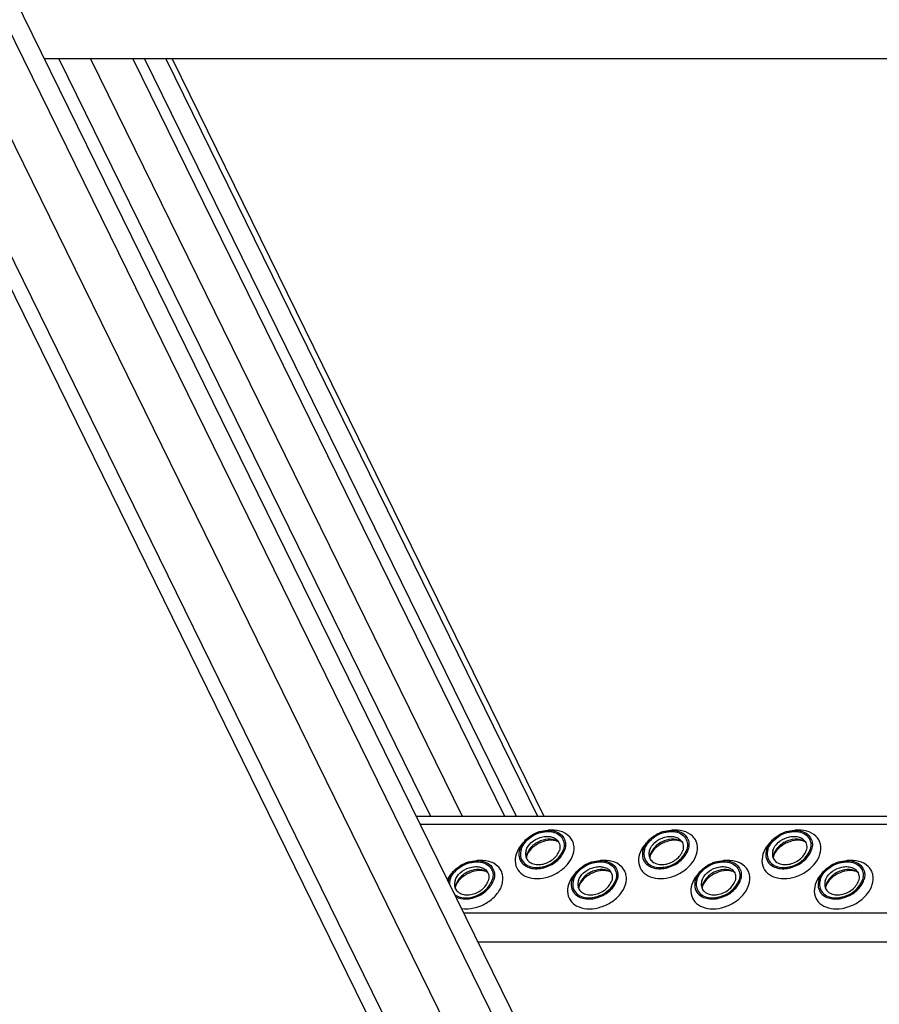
# Model space of a CAD drawing. Header units: millimetres. Extents: x 0 to 2100, y 0 to 2970.
# Tile 4 of 28: x 1482 to 1565, y 881 to 976. Entities that reach past the tile are written whole.
import ezdxf

# ---------------------------------------------------------------- set-up
doc = ezdxf.new("R2010")
doc.units = ezdxf.units.MM
doc.header["$LTSCALE"] = 193.6
doc.layers.get('0').update_dxf_attribs({"linetype": 'CONTINUOUS'})

msp = doc.modelspace()

# ---------------------------------------------------------------- linework, layer by layer
at = {"color": 7, "linetype": 'CONTINUOUS'}
for p, q in [((1373.082, 1169.987), (1556.107, 797.021)), ((1410.276, 1123.108), (1568.339, 801.009)), ((1711.717, 972.613), (1484.128, 972.613)), ((1492.686, 972.613), (1528.727, 899.17)), ((1493.838, 972.613), (1529.879, 899.17)), ((1496.513, 972.613), (1532.554, 899.17)), ((1520.168, 899.17), (1747.758, 899.17))]:
    msp.add_line(p, q, dxfattribs=at)
at = {"color": 9, "linetype": 'CONTINUOUS'}
for p, q in [((1375.194, 1168.883), (1558.219, 795.917)), ((1403.237, 1123.108), (1563.799, 795.917)), ((1408.222, 1123.108), (1567.545, 798.44)), ((1485.53, 972.613), (1521.571, 899.17)), ((1488.58, 972.613), (1524.621, 899.17)), ((1495.892, 972.613), (1531.933, 899.17)), ((1520.54, 898.413), (1748.13, 898.413)), ((1524.768, 889.797), (1752.358, 889.797)), ((1526.147, 886.987), (1753.737, 886.987))]:
    msp.add_line(p, q, dxfattribs=at)
at = {"color": 7, "linetype": 'CONTINUOUS'}
for centre, radius, start, end in [((1532.142, 895.087), 1.294, 168.51327, 169.25166), ((1532.208, 895.073), 1.361, 162.7878, 168.47058), ((1544.107, 895.087), 1.294, 168.51327, 169.25166), ((1544.173, 895.073), 1.361, 162.7878, 168.47058), ((1556.072, 895.087), 1.294, 168.51327, 169.25166), ((1556.138, 895.073), 1.361, 162.7878, 168.47058), ((1524.976, 892.49), 1.738, 162.78927, 168.34939), ((1525.252, 892.15), 1.294, 168.51327, 169.25166), ((1525.318, 892.135), 1.361, 162.7878, 168.47058), ((1537.217, 892.15), 1.294, 168.51327, 169.25166), ((1537.282, 892.135), 1.361, 162.7878, 168.47058), ((1549.182, 892.15), 1.294, 168.51327, 169.25166), ((1549.247, 892.135), 1.361, 162.7878, 168.47058), ((1561.147, 892.15), 1.294, 168.51327, 169.25166), ((1561.212, 892.135), 1.361, 162.7878, 168.47058)]:
    msp.add_arc(centre, radius, start, end, dxfattribs=at)
for points, knots in [([(1530.206, 895.942), (1530.349, 896.405), (1530.858, 897.038), (1531.736, 897.561), (1532.495, 897.795), (1533.246, 897.824), (1533.914, 897.64), (1534.422, 897.245), (1534.593, 896.866), (1534.63, 896.675)], [0, 0, 0, 0, 0.256023, 0.397887, 0.538537, 0.670709, 0.789982, 0.897281, 1, 1, 1, 1]), ([(1530.344, 895.942), (1530.499, 896.444), (1531.094, 897.112), (1531.96, 897.527), (1532.515, 897.661), (1533.046, 897.706), (1533.664, 897.612), (1534.26, 897.226), (1534.556, 896.605), (1534.509, 896.155), (1534.443, 895.942)], [0, 0, 0, 0, 0.262644, 0.40739, 0.478548, 0.547163, 0.673046, 0.784041, 0.88848, 1, 1, 1, 1]), ([(1542.171, 895.942), (1542.314, 896.405), (1542.822, 897.038), (1543.7, 897.561), (1544.46, 897.795), (1545.211, 897.824), (1545.879, 897.64), (1546.386, 897.245), (1546.558, 896.866), (1546.595, 896.675)], [0, 0, 0, 0, 0.256023, 0.397887, 0.538537, 0.670709, 0.789982, 0.897281, 1, 1, 1, 1]), ([(1542.309, 895.942), (1542.464, 896.444), (1543.059, 897.112), (1543.925, 897.527), (1544.48, 897.661), (1545.011, 897.706), (1545.628, 897.612), (1546.225, 897.226), (1546.521, 896.605), (1546.474, 896.155), (1546.408, 895.942)], [0, 0, 0, 0, 0.262644, 0.40739, 0.478548, 0.547163, 0.673046, 0.784041, 0.88848, 1, 1, 1, 1]), ([(1554.136, 895.942), (1554.279, 896.405), (1554.787, 897.038), (1555.665, 897.561), (1556.425, 897.795), (1557.176, 897.824), (1557.844, 897.64), (1558.351, 897.245), (1558.523, 896.866), (1558.56, 896.675)], [0, 0, 0, 0, 0.256023, 0.397887, 0.538537, 0.670709, 0.789982, 0.897281, 1, 1, 1, 1]), ([(1554.274, 895.942), (1554.429, 896.444), (1555.024, 897.112), (1555.89, 897.527), (1556.445, 897.661), (1556.976, 897.706), (1557.593, 897.612), (1558.19, 897.226), (1558.486, 896.605), (1558.438, 896.155), (1558.373, 895.942)], [0, 0, 0, 0, 0.262644, 0.40739, 0.478548, 0.547163, 0.673046, 0.784041, 0.88848, 1, 1, 1, 1]), ([(1530.827, 895.849), (1530.917, 896.139), (1531.312, 896.687), (1532.034, 897.094), (1532.683, 897.23), (1533.151, 897.217), (1533.564, 897.088), (1533.787, 896.922), (1533.873, 896.825)], [0, 0, 0, 0, 0.246509, 0.519762, 0.654244, 0.780195, 0.89511, 1, 1, 1, 1]), ([(1533.985, 896.662), (1533.763, 896.829), (1533.147, 897.006), (1532.37, 896.857), (1531.778, 896.559), (1531.276, 896.167), (1530.996, 895.763), (1530.908, 895.476)], [0, 0, 0, 0, 0.224625, 0.486047, 0.622957, 0.757186, 1, 1, 1, 1]), ([(1533.985, 896.662), (1533.926, 896.706), (1533.75, 896.79), (1533.233, 896.886), (1532.401, 896.745), (1531.516, 896.255), (1531.06, 895.734), (1530.937, 895.462)], [0, 0, 0, 0, 0.06197, 0.161076, 0.439025, 0.749133, 1, 1, 1, 1]), ([(1533.873, 896.825), (1533.982, 896.7), (1534.141, 896.374), (1534.103, 896.018), (1534.051, 895.849)], [0, 0, 0, 0, 0.48372, 1, 1, 1, 1]), ([(1534.63, 896.675), (1534.642, 896.617), (1534.673, 896.372), (1534.636, 896.121), (1534.581, 895.942)], [0, 0, 0, 0, 0.240827, 1, 1, 1, 1]), ([(1542.792, 895.849), (1542.882, 896.139), (1543.277, 896.687), (1543.999, 897.094), (1544.648, 897.23), (1545.116, 897.217), (1545.529, 897.088), (1545.752, 896.922), (1545.838, 896.825)], [0, 0, 0, 0, 0.246509, 0.519762, 0.654244, 0.780195, 0.89511, 1, 1, 1, 1]), ([(1545.95, 896.662), (1545.728, 896.829), (1545.112, 897.006), (1544.335, 896.857), (1543.743, 896.559), (1543.241, 896.167), (1542.961, 895.763), (1542.873, 895.476)], [0, 0, 0, 0, 0.224625, 0.486047, 0.622957, 0.757186, 1, 1, 1, 1]), ([(1545.95, 896.662), (1545.891, 896.706), (1545.715, 896.79), (1545.198, 896.886), (1544.366, 896.745), (1543.481, 896.255), (1543.025, 895.734), (1542.902, 895.462)], [0, 0, 0, 0, 0.06197, 0.161076, 0.439025, 0.749133, 1, 1, 1, 1]), ([(1545.838, 896.825), (1545.947, 896.7), (1546.106, 896.374), (1546.068, 896.018), (1546.016, 895.849)], [0, 0, 0, 0, 0.48372, 1, 1, 1, 1]), ([(1546.595, 896.675), (1546.607, 896.617), (1546.637, 896.372), (1546.601, 896.121), (1546.546, 895.942)], [0, 0, 0, 0, 0.240827, 1, 1, 1, 1]), ([(1554.757, 895.849), (1554.847, 896.139), (1555.242, 896.687), (1555.964, 897.094), (1556.613, 897.23), (1557.081, 897.217), (1557.494, 897.088), (1557.717, 896.922), (1557.803, 896.825)], [0, 0, 0, 0, 0.246509, 0.519762, 0.654244, 0.780195, 0.89511, 1, 1, 1, 1]), ([(1557.915, 896.662), (1557.693, 896.829), (1557.077, 897.006), (1556.3, 896.857), (1555.708, 896.559), (1555.205, 896.167), (1554.926, 895.763), (1554.837, 895.476)], [0, 0, 0, 0, 0.224625, 0.486047, 0.622957, 0.757186, 1, 1, 1, 1]), ([(1557.915, 896.662), (1557.856, 896.706), (1557.68, 896.79), (1557.163, 896.886), (1556.331, 896.745), (1555.446, 896.255), (1554.99, 895.734), (1554.867, 895.462)], [0, 0, 0, 0, 0.06197, 0.161076, 0.439025, 0.749133, 1, 1, 1, 1]), ([(1557.803, 896.825), (1557.912, 896.7), (1558.07, 896.374), (1558.033, 896.018), (1557.981, 895.849)], [0, 0, 0, 0, 0.48372, 1, 1, 1, 1]), ([(1558.56, 896.675), (1558.572, 896.617), (1558.602, 896.372), (1558.566, 896.121), (1558.511, 895.942)], [0, 0, 0, 0, 0.240827, 1, 1, 1, 1]), ([(1530.206, 895.942), (1530.135, 895.713), (1530.084, 895.232), (1530.297, 894.789), (1530.445, 894.621)], [0, 0, 0, 0, 0.516327, 1, 1, 1, 1]), ([(1530.344, 895.942), (1530.278, 895.729), (1530.231, 895.279), (1530.527, 894.658), (1531.123, 894.272), (1531.741, 894.178), (1532.272, 894.223), (1532.827, 894.357), (1533.693, 894.772), (1534.288, 895.44), (1534.443, 895.942)], [0, 0, 0, 0, 0.11152, 0.215959, 0.326954, 0.452837, 0.521452, 0.59261, 0.737356, 1, 1, 1, 1]), ([(1530.445, 894.621), (1530.561, 894.489), (1530.863, 894.261), (1531.423, 894.085), (1532.058, 894.066), (1532.94, 894.25), (1533.921, 894.803), (1534.459, 895.547), (1534.581, 895.942)], [0, 0, 0, 0, 0.104844, 0.2197, 0.345614, 0.480094, 0.753415, 1, 1, 1, 1]), ([(1530.827, 895.849), (1530.813, 895.803), (1530.769, 895.629), (1530.765, 895.443), (1530.79, 895.312)], [0, 0, 0, 0, 0.262254, 1, 1, 1, 1]), ([(1530.79, 895.312), (1530.817, 895.171), (1530.943, 894.891), (1531.316, 894.599), (1531.808, 894.462), (1532.559, 894.491), (1533.445, 894.883), (1533.945, 895.507), (1534.051, 895.849)], [0, 0, 0, 0, 0.102966, 0.210459, 0.329939, 0.462371, 0.743357, 1, 1, 1, 1]), ([(1542.171, 895.942), (1542.1, 895.713), (1542.049, 895.232), (1542.262, 894.789), (1542.41, 894.621)], [0, 0, 0, 0, 0.516327, 1, 1, 1, 1]), ([(1542.309, 895.942), (1542.243, 895.729), (1542.196, 895.279), (1542.492, 894.658), (1543.088, 894.272), (1543.706, 894.178), (1544.236, 894.223), (1544.792, 894.357), (1545.658, 894.772), (1546.253, 895.44), (1546.408, 895.942)], [0, 0, 0, 0, 0.11152, 0.215959, 0.326954, 0.452837, 0.521452, 0.59261, 0.737356, 1, 1, 1, 1]), ([(1542.41, 894.621), (1542.525, 894.489), (1542.827, 894.261), (1543.388, 894.085), (1544.023, 894.066), (1544.905, 894.25), (1545.886, 894.803), (1546.424, 895.547), (1546.546, 895.942)], [0, 0, 0, 0, 0.104844, 0.2197, 0.345614, 0.480094, 0.753415, 1, 1, 1, 1]), ([(1542.792, 895.849), (1542.778, 895.803), (1542.734, 895.629), (1542.73, 895.443), (1542.755, 895.312)], [0, 0, 0, 0, 0.262254, 1, 1, 1, 1]), ([(1542.755, 895.312), (1542.782, 895.171), (1542.908, 894.891), (1543.281, 894.599), (1543.773, 894.462), (1544.524, 894.491), (1545.41, 894.883), (1545.91, 895.507), (1546.016, 895.849)], [0, 0, 0, 0, 0.102966, 0.210459, 0.329939, 0.462371, 0.743357, 1, 1, 1, 1]), ([(1554.136, 895.942), (1554.065, 895.713), (1554.014, 895.232), (1554.227, 894.789), (1554.375, 894.621)], [0, 0, 0, 0, 0.516327, 1, 1, 1, 1]), ([(1554.274, 895.942), (1554.208, 895.729), (1554.161, 895.279), (1554.457, 894.658), (1555.053, 894.272), (1555.671, 894.178), (1556.201, 894.223), (1556.757, 894.357), (1557.623, 894.772), (1558.218, 895.44), (1558.373, 895.942)], [0, 0, 0, 0, 0.11152, 0.215959, 0.326954, 0.452837, 0.521452, 0.59261, 0.737356, 1, 1, 1, 1]), ([(1554.375, 894.621), (1554.49, 894.489), (1554.792, 894.261), (1555.353, 894.085), (1555.988, 894.066), (1556.87, 894.25), (1557.851, 894.803), (1558.389, 895.547), (1558.511, 895.942)], [0, 0, 0, 0, 0.104844, 0.2197, 0.345614, 0.480094, 0.753415, 1, 1, 1, 1]), ([(1554.757, 895.849), (1554.743, 895.803), (1554.699, 895.629), (1554.695, 895.443), (1554.72, 895.312)], [0, 0, 0, 0, 0.262254, 1, 1, 1, 1]), ([(1554.72, 895.312), (1554.747, 895.171), (1554.873, 894.891), (1555.246, 894.599), (1555.738, 894.462), (1556.489, 894.491), (1557.375, 894.883), (1557.875, 895.507), (1557.981, 895.849)], [0, 0, 0, 0, 0.102966, 0.210459, 0.329939, 0.462371, 0.743357, 1, 1, 1, 1]), ([(1523.316, 893.004), (1523.459, 893.468), (1523.967, 894.101), (1524.845, 894.623), (1525.605, 894.858), (1526.356, 894.887), (1527.024, 894.703), (1527.531, 894.307), (1527.703, 893.928), (1527.74, 893.738)], [0, 0, 0, 0, 0.256023, 0.397887, 0.538537, 0.670709, 0.789982, 0.897281, 1, 1, 1, 1]), ([(1530.885, 895.327), (1530.879, 895.307), (1530.861, 895.24), (1530.85, 895.171), (1530.85, 895.123)], [0, 0, 0, 0, 0.304395, 1, 1, 1, 1]), ([(1530.937, 895.462), (1530.932, 895.45), (1530.912, 895.406), (1530.896, 895.36), (1530.885, 895.327)], [0, 0, 0, 0, 0.268631, 1, 1, 1, 1]), ([(1535.281, 893.004), (1535.424, 893.468), (1535.932, 894.101), (1536.81, 894.623), (1537.57, 894.858), (1538.321, 894.887), (1538.989, 894.703), (1539.496, 894.307), (1539.668, 893.928), (1539.705, 893.738)], [0, 0, 0, 0, 0.256023, 0.397887, 0.538537, 0.670709, 0.789982, 0.897281, 1, 1, 1, 1]), ([(1542.85, 895.327), (1542.844, 895.307), (1542.826, 895.24), (1542.815, 895.171), (1542.814, 895.123)], [0, 0, 0, 0, 0.304395, 1, 1, 1, 1]), ([(1542.902, 895.462), (1542.897, 895.45), (1542.877, 895.406), (1542.861, 895.36), (1542.85, 895.327)], [0, 0, 0, 0, 0.268631, 1, 1, 1, 1]), ([(1547.246, 893.004), (1547.389, 893.468), (1547.897, 894.101), (1548.775, 894.623), (1549.535, 894.858), (1550.286, 894.887), (1550.954, 894.703), (1551.461, 894.307), (1551.633, 893.928), (1551.67, 893.738)], [0, 0, 0, 0, 0.256023, 0.397887, 0.538537, 0.670709, 0.789982, 0.897281, 1, 1, 1, 1]), ([(1554.815, 895.327), (1554.809, 895.307), (1554.791, 895.24), (1554.78, 895.171), (1554.779, 895.123)], [0, 0, 0, 0, 0.304395, 1, 1, 1, 1]), ([(1554.867, 895.462), (1554.861, 895.45), (1554.842, 895.406), (1554.826, 895.36), (1554.815, 895.327)], [0, 0, 0, 0, 0.268631, 1, 1, 1, 1]), ([(1559.21, 893.004), (1559.354, 893.468), (1559.862, 894.101), (1560.74, 894.623), (1561.499, 894.858), (1562.251, 894.887), (1562.919, 894.703), (1563.426, 894.307), (1563.598, 893.928), (1563.635, 893.738)], [0, 0, 0, 0, 0.256023, 0.397887, 0.538537, 0.670709, 0.789982, 0.897281, 1, 1, 1, 1]), ([(1523.454, 893.004), (1523.609, 893.506), (1524.204, 894.175), (1525.069, 894.589), (1525.625, 894.724), (1526.156, 894.769), (1526.773, 894.674), (1527.37, 894.288), (1527.666, 893.667), (1527.618, 893.217), (1527.553, 893.004)], [0, 0, 0, 0, 0.262644, 0.40739, 0.478548, 0.547163, 0.673046, 0.784041, 0.88848, 1, 1, 1, 1]), ([(1523.937, 892.911), (1524.027, 893.202), (1524.422, 893.749), (1525.144, 894.157), (1525.793, 894.293), (1526.261, 894.28), (1526.674, 894.151), (1526.897, 893.984), (1526.982, 893.887)], [0, 0, 0, 0, 0.246509, 0.519762, 0.654244, 0.780195, 0.89511, 1, 1, 1, 1]), ([(1527.095, 893.725), (1526.873, 893.891), (1526.257, 894.069), (1525.48, 893.92), (1524.888, 893.622), (1524.385, 893.23), (1524.106, 892.825), (1524.017, 892.538)], [0, 0, 0, 0, 0.224625, 0.486047, 0.622957, 0.757186, 1, 1, 1, 1]), ([(1527.095, 893.725), (1527.036, 893.769), (1526.86, 893.852), (1526.343, 893.948), (1525.511, 893.807), (1524.626, 893.318), (1524.169, 892.796), (1524.047, 892.524)], [0, 0, 0, 0, 0.06197, 0.161076, 0.439025, 0.749133, 1, 1, 1, 1]), ([(1526.982, 893.887), (1527.092, 893.763), (1527.25, 893.436), (1527.213, 893.08), (1527.161, 892.911)], [0, 0, 0, 0, 0.48372, 1, 1, 1, 1]), ([(1535.419, 893.004), (1535.574, 893.506), (1536.169, 894.175), (1537.034, 894.589), (1537.59, 894.724), (1538.12, 894.769), (1538.738, 894.674), (1539.335, 894.288), (1539.631, 893.667), (1539.583, 893.217), (1539.517, 893.004)], [0, 0, 0, 0, 0.262644, 0.40739, 0.478548, 0.547163, 0.673046, 0.784041, 0.88848, 1, 1, 1, 1]), ([(1535.902, 892.911), (1535.992, 893.202), (1536.387, 893.749), (1537.109, 894.157), (1537.758, 894.293), (1538.226, 894.28), (1538.639, 894.151), (1538.862, 893.984), (1538.947, 893.887)], [0, 0, 0, 0, 0.246509, 0.519762, 0.654244, 0.780195, 0.89511, 1, 1, 1, 1]), ([(1539.06, 893.725), (1538.838, 893.891), (1538.222, 894.069), (1537.445, 893.92), (1536.853, 893.622), (1536.35, 893.23), (1536.071, 892.825), (1535.982, 892.538)], [0, 0, 0, 0, 0.224625, 0.486047, 0.622957, 0.757186, 1, 1, 1, 1]), ([(1539.06, 893.725), (1539.001, 893.769), (1538.825, 893.852), (1538.308, 893.948), (1537.476, 893.807), (1536.591, 893.318), (1536.134, 892.796), (1536.012, 892.524)], [0, 0, 0, 0, 0.06197, 0.161076, 0.439025, 0.749133, 1, 1, 1, 1]), ([(1538.947, 893.887), (1539.057, 893.763), (1539.215, 893.436), (1539.178, 893.08), (1539.126, 892.911)], [0, 0, 0, 0, 0.48372, 1, 1, 1, 1]), ([(1547.384, 893.004), (1547.539, 893.506), (1548.134, 894.175), (1548.999, 894.589), (1549.555, 894.724), (1550.085, 894.769), (1550.703, 894.674), (1551.3, 894.288), (1551.596, 893.667), (1551.548, 893.217), (1551.482, 893.004)], [0, 0, 0, 0, 0.262644, 0.40739, 0.478548, 0.547163, 0.673046, 0.784041, 0.88848, 1, 1, 1, 1]), ([(1547.867, 892.911), (1547.957, 893.202), (1548.352, 893.749), (1549.074, 894.157), (1549.723, 894.293), (1550.191, 894.28), (1550.604, 894.151), (1550.827, 893.984), (1550.912, 893.887)], [0, 0, 0, 0, 0.246509, 0.519762, 0.654244, 0.780195, 0.89511, 1, 1, 1, 1]), ([(1551.025, 893.725), (1550.803, 893.891), (1550.187, 894.069), (1549.41, 893.92), (1548.818, 893.622), (1548.315, 893.23), (1548.036, 892.825), (1547.947, 892.538)], [0, 0, 0, 0, 0.224625, 0.486047, 0.622957, 0.757186, 1, 1, 1, 1]), ([(1551.025, 893.725), (1550.966, 893.769), (1550.79, 893.852), (1550.272, 893.948), (1549.441, 893.807), (1548.556, 893.318), (1548.099, 892.796), (1547.977, 892.524)], [0, 0, 0, 0, 0.06197, 0.161076, 0.439025, 0.749133, 1, 1, 1, 1]), ([(1550.912, 893.887), (1551.022, 893.763), (1551.18, 893.436), (1551.143, 893.08), (1551.091, 892.911)], [0, 0, 0, 0, 0.48372, 1, 1, 1, 1]), ([(1559.349, 893.004), (1559.504, 893.506), (1560.098, 894.175), (1560.964, 894.589), (1561.52, 894.724), (1562.05, 894.769), (1562.668, 894.674), (1563.265, 894.288), (1563.561, 893.667), (1563.513, 893.217), (1563.447, 893.004)], [0, 0, 0, 0, 0.262644, 0.40739, 0.478548, 0.547163, 0.673046, 0.784041, 0.88848, 1, 1, 1, 1]), ([(1559.832, 892.911), (1559.922, 893.202), (1560.317, 893.749), (1561.039, 894.157), (1561.688, 894.293), (1562.156, 894.28), (1562.569, 894.151), (1562.792, 893.984), (1562.877, 893.887)], [0, 0, 0, 0, 0.246509, 0.519762, 0.654244, 0.780195, 0.89511, 1, 1, 1, 1]), ([(1562.99, 893.725), (1562.767, 893.891), (1562.152, 894.069), (1561.375, 893.92), (1560.783, 893.622), (1560.28, 893.23), (1560.001, 892.825), (1559.912, 892.538)], [0, 0, 0, 0, 0.224625, 0.486047, 0.622957, 0.757186, 1, 1, 1, 1]), ([(1562.99, 893.725), (1562.931, 893.769), (1562.755, 893.852), (1562.237, 893.948), (1561.406, 893.807), (1560.521, 893.318), (1560.064, 892.796), (1559.942, 892.524)], [0, 0, 0, 0, 0.06197, 0.161076, 0.439025, 0.749133, 1, 1, 1, 1]), ([(1562.877, 893.887), (1562.987, 893.763), (1563.145, 893.436), (1563.108, 893.08), (1563.056, 892.911)], [0, 0, 0, 0, 0.48372, 1, 1, 1, 1]), ([(1523.454, 893.004), (1523.444, 892.972), (1523.408, 892.843), (1523.389, 892.71), (1523.385, 892.611)], [0, 0, 0, 0, 0.257108, 1, 1, 1, 1]), ([(1523.937, 892.911), (1523.923, 892.866), (1523.879, 892.691), (1523.875, 892.505), (1523.9, 892.374)], [0, 0, 0, 0, 0.262254, 1, 1, 1, 1]), ([(1523.896, 891.57), (1524.165, 891.377), (1524.9, 891.176), (1525.822, 891.36), (1526.523, 891.717), (1527.117, 892.184), (1527.447, 892.664), (1527.553, 893.004)], [0, 0, 0, 0, 0.225406, 0.48698, 0.62369, 0.757638, 1, 1, 1, 1]), ([(1523.9, 892.374), (1523.927, 892.234), (1524.052, 891.954), (1524.426, 891.661), (1524.918, 891.524), (1525.669, 891.554), (1526.555, 891.945), (1527.055, 892.57), (1527.161, 892.911)], [0, 0, 0, 0, 0.102966, 0.210459, 0.329939, 0.462371, 0.743357, 1, 1, 1, 1]), ([(1524.008, 891.342), (1524.318, 891.189), (1525.079, 891.071), (1526.195, 891.361), (1527.156, 892.013), (1527.586, 892.665), (1527.691, 893.004)], [0, 0, 0, 0, 0.232458, 0.495331, 0.761034, 1, 1, 1, 1]), ([(1527.74, 893.738), (1527.752, 893.679), (1527.782, 893.434), (1527.746, 893.183), (1527.691, 893.004)], [0, 0, 0, 0, 0.240827, 1, 1, 1, 1]), ([(1535.281, 893.004), (1535.21, 892.776), (1535.159, 892.294), (1535.372, 891.852), (1535.519, 891.684)], [0, 0, 0, 0, 0.516327, 1, 1, 1, 1]), ([(1535.419, 893.004), (1535.353, 892.791), (1535.305, 892.342), (1535.601, 891.721), (1536.198, 891.335), (1536.816, 891.24), (1537.346, 891.285), (1537.902, 891.42), (1538.768, 891.834), (1539.362, 892.503), (1539.517, 893.004)], [0, 0, 0, 0, 0.11152, 0.215959, 0.326954, 0.452837, 0.521452, 0.59261, 0.737356, 1, 1, 1, 1]), ([(1535.519, 891.684), (1535.635, 891.551), (1535.937, 891.324), (1536.498, 891.148), (1537.133, 891.129), (1538.015, 891.313), (1538.996, 891.866), (1539.534, 892.61), (1539.656, 893.004)], [0, 0, 0, 0, 0.104844, 0.2197, 0.345614, 0.480094, 0.753415, 1, 1, 1, 1]), ([(1535.902, 892.911), (1535.888, 892.866), (1535.844, 892.691), (1535.84, 892.505), (1535.865, 892.374)], [0, 0, 0, 0, 0.262254, 1, 1, 1, 1]), ([(1535.865, 892.374), (1535.892, 892.234), (1536.017, 891.954), (1536.391, 891.661), (1536.883, 891.524), (1537.634, 891.554), (1538.52, 891.945), (1539.02, 892.57), (1539.126, 892.911)], [0, 0, 0, 0, 0.102966, 0.210459, 0.329939, 0.462371, 0.743357, 1, 1, 1, 1]), ([(1539.705, 893.738), (1539.717, 893.679), (1539.747, 893.434), (1539.711, 893.183), (1539.656, 893.004)], [0, 0, 0, 0, 0.240827, 1, 1, 1, 1]), ([(1547.246, 893.004), (1547.175, 892.776), (1547.124, 892.294), (1547.337, 891.852), (1547.484, 891.684)], [0, 0, 0, 0, 0.516327, 1, 1, 1, 1]), ([(1547.384, 893.004), (1547.318, 892.791), (1547.27, 892.342), (1547.566, 891.721), (1548.163, 891.335), (1548.781, 891.24), (1549.311, 891.285), (1549.867, 891.42), (1550.733, 891.834), (1551.327, 892.503), (1551.482, 893.004)], [0, 0, 0, 0, 0.11152, 0.215959, 0.326954, 0.452837, 0.521452, 0.59261, 0.737356, 1, 1, 1, 1]), ([(1547.484, 891.684), (1547.6, 891.551), (1547.902, 891.324), (1548.463, 891.148), (1549.098, 891.129), (1549.98, 891.313), (1550.961, 891.866), (1551.499, 892.61), (1551.621, 893.004)], [0, 0, 0, 0, 0.104844, 0.2197, 0.345614, 0.480094, 0.753415, 1, 1, 1, 1]), ([(1547.867, 892.911), (1547.853, 892.866), (1547.809, 892.691), (1547.805, 892.505), (1547.83, 892.374)], [0, 0, 0, 0, 0.262254, 1, 1, 1, 1]), ([(1547.83, 892.374), (1547.857, 892.234), (1547.982, 891.954), (1548.356, 891.661), (1548.848, 891.524), (1549.599, 891.554), (1550.485, 891.945), (1550.985, 892.57), (1551.091, 892.911)], [0, 0, 0, 0, 0.102966, 0.210459, 0.329939, 0.462371, 0.743357, 1, 1, 1, 1]), ([(1551.67, 893.738), (1551.681, 893.679), (1551.712, 893.434), (1551.676, 893.183), (1551.621, 893.004)], [0, 0, 0, 0, 0.240827, 1, 1, 1, 1]), ([(1559.21, 893.004), (1559.14, 892.776), (1559.089, 892.294), (1559.302, 891.852), (1559.449, 891.684)], [0, 0, 0, 0, 0.516327, 1, 1, 1, 1]), ([(1559.349, 893.004), (1559.283, 892.791), (1559.235, 892.342), (1559.531, 891.721), (1560.128, 891.335), (1560.746, 891.24), (1561.276, 891.285), (1561.832, 891.42), (1562.698, 891.834), (1563.292, 892.503), (1563.447, 893.004)], [0, 0, 0, 0, 0.11152, 0.215959, 0.326954, 0.452837, 0.521452, 0.59261, 0.737356, 1, 1, 1, 1]), ([(1559.449, 891.684), (1559.565, 891.551), (1559.867, 891.324), (1560.428, 891.148), (1561.063, 891.129), (1561.945, 891.313), (1562.926, 891.866), (1563.464, 892.61), (1563.586, 893.004)], [0, 0, 0, 0, 0.104844, 0.2197, 0.345614, 0.480094, 0.753415, 1, 1, 1, 1]), ([(1559.832, 892.911), (1559.818, 892.866), (1559.774, 892.691), (1559.77, 892.505), (1559.795, 892.374)], [0, 0, 0, 0, 0.262254, 1, 1, 1, 1]), ([(1559.795, 892.374), (1559.822, 892.234), (1559.947, 891.954), (1560.321, 891.661), (1560.813, 891.524), (1561.564, 891.554), (1562.449, 891.945), (1562.95, 892.57), (1563.056, 892.911)], [0, 0, 0, 0, 0.102966, 0.210459, 0.329939, 0.462371, 0.743357, 1, 1, 1, 1]), ([(1563.635, 893.738), (1563.646, 893.679), (1563.677, 893.434), (1563.641, 893.183), (1563.586, 893.004)], [0, 0, 0, 0, 0.240827, 1, 1, 1, 1]), ([(1523.995, 892.389), (1523.989, 892.369), (1523.971, 892.303), (1523.96, 892.234), (1523.959, 892.186)], [0, 0, 0, 0, 0.304395, 1, 1, 1, 1]), ([(1524.047, 892.524), (1524.041, 892.512), (1524.022, 892.468), (1524.006, 892.423), (1523.995, 892.389)], [0, 0, 0, 0, 0.268631, 1, 1, 1, 1]), ([(1535.96, 892.389), (1535.954, 892.369), (1535.936, 892.303), (1535.925, 892.234), (1535.924, 892.186)], [0, 0, 0, 0, 0.304395, 1, 1, 1, 1]), ([(1536.012, 892.524), (1536.006, 892.512), (1535.987, 892.468), (1535.97, 892.423), (1535.96, 892.389)], [0, 0, 0, 0, 0.268631, 1, 1, 1, 1]), ([(1547.925, 892.389), (1547.919, 892.369), (1547.901, 892.303), (1547.89, 892.234), (1547.889, 892.186)], [0, 0, 0, 0, 0.304395, 1, 1, 1, 1]), ([(1547.977, 892.524), (1547.971, 892.512), (1547.952, 892.468), (1547.935, 892.423), (1547.925, 892.389)], [0, 0, 0, 0, 0.268631, 1, 1, 1, 1]), ([(1559.89, 892.389), (1559.884, 892.369), (1559.865, 892.303), (1559.855, 892.234), (1559.854, 892.186)], [0, 0, 0, 0, 0.304395, 1, 1, 1, 1]), ([(1559.942, 892.524), (1559.936, 892.512), (1559.917, 892.468), (1559.9, 892.423), (1559.89, 892.389)], [0, 0, 0, 0, 0.268631, 1, 1, 1, 1])]:
    msp.add_open_spline(points, degree=3, knots=knots, dxfattribs=at)
at = {"color": 9, "linetype": 'CONTINUOUS'}
for points, knots in [([(1535.385, 895.476), (1535.481, 895.786), (1535.523, 896.293), (1535.291, 896.893), (1534.888, 897.406), (1534.075, 897.819), (1533.342, 897.847), (1532.962, 897.803)], [0, 0, 0, 0, 0.240665, 0.354769, 0.469832, 0.716834, 1, 1, 1, 1]), ([(1547.35, 895.476), (1547.446, 895.786), (1547.488, 896.293), (1547.256, 896.893), (1546.853, 897.406), (1546.04, 897.819), (1545.307, 897.847), (1544.927, 897.803)], [0, 0, 0, 0, 0.240665, 0.354769, 0.469832, 0.716834, 1, 1, 1, 1]), ([(1559.315, 895.476), (1559.411, 895.786), (1559.453, 896.293), (1559.221, 896.893), (1558.818, 897.406), (1558.005, 897.819), (1557.272, 897.847), (1556.892, 897.803)], [0, 0, 0, 0, 0.240665, 0.354769, 0.469832, 0.716834, 1, 1, 1, 1]), ([(1530.578, 896.637), (1530.494, 896.55), (1530.191, 896.207), (1529.958, 895.797), (1529.859, 895.476)], [0, 0, 0, 0, 0.264813, 1, 1, 1, 1]), ([(1542.543, 896.637), (1542.459, 896.55), (1542.156, 896.207), (1541.923, 895.797), (1541.824, 895.476)], [0, 0, 0, 0, 0.264813, 1, 1, 1, 1]), ([(1554.508, 896.637), (1554.424, 896.55), (1554.121, 896.207), (1553.888, 895.797), (1553.789, 895.476)], [0, 0, 0, 0, 0.264813, 1, 1, 1, 1]), ([(1528.495, 892.538), (1528.591, 892.849), (1528.633, 893.356), (1528.401, 893.955), (1527.998, 894.468), (1527.185, 894.881), (1526.452, 894.909), (1526.072, 894.866)], [0, 0, 0, 0, 0.240665, 0.354769, 0.469832, 0.716834, 1, 1, 1, 1]), ([(1529.859, 895.476), (1529.77, 895.188), (1529.706, 894.582), (1530.105, 893.745), (1530.91, 893.224), (1531.934, 893.068), (1533.039, 893.257), (1534.081, 893.762), (1534.919, 894.509), (1535.285, 895.15), (1535.385, 895.476)], [0, 0, 0, 0, 0.111157, 0.215255, 0.325888, 0.451362, 0.590271, 0.734546, 0.873873, 1, 1, 1, 1]), ([(1540.46, 892.538), (1540.556, 892.849), (1540.597, 893.356), (1540.366, 893.955), (1539.963, 894.468), (1539.15, 894.881), (1538.417, 894.909), (1538.037, 894.866)], [0, 0, 0, 0, 0.240665, 0.354769, 0.469832, 0.716834, 1, 1, 1, 1]), ([(1541.824, 895.476), (1541.735, 895.188), (1541.671, 894.582), (1542.07, 893.745), (1542.875, 893.224), (1543.899, 893.068), (1545.004, 893.257), (1546.046, 893.762), (1546.884, 894.509), (1547.25, 895.15), (1547.35, 895.476)], [0, 0, 0, 0, 0.111157, 0.215255, 0.325888, 0.451362, 0.590271, 0.734546, 0.873873, 1, 1, 1, 1]), ([(1552.425, 892.538), (1552.521, 892.849), (1552.562, 893.356), (1552.331, 893.955), (1551.928, 894.468), (1551.115, 894.881), (1550.382, 894.909), (1550.002, 894.866)], [0, 0, 0, 0, 0.240665, 0.354769, 0.469832, 0.716834, 1, 1, 1, 1]), ([(1553.789, 895.476), (1553.7, 895.188), (1553.636, 894.582), (1554.035, 893.745), (1554.84, 893.224), (1555.864, 893.068), (1556.969, 893.257), (1558.011, 893.762), (1558.849, 894.509), (1559.215, 895.15), (1559.315, 895.476)], [0, 0, 0, 0, 0.111157, 0.215255, 0.325888, 0.451362, 0.590271, 0.734546, 0.873873, 1, 1, 1, 1]), ([(1564.39, 892.538), (1564.486, 892.849), (1564.527, 893.356), (1564.296, 893.955), (1563.893, 894.468), (1563.08, 894.881), (1562.347, 894.909), (1561.967, 894.866)], [0, 0, 0, 0, 0.240665, 0.354769, 0.469832, 0.716834, 1, 1, 1, 1]), ([(1523.688, 893.699), (1523.638, 893.647), (1523.448, 893.441), (1523.283, 893.21), (1523.181, 893.028)], [0, 0, 0, 0, 0.257729, 1, 1, 1, 1]), ([(1535.653, 893.699), (1535.569, 893.612), (1535.266, 893.27), (1535.033, 892.86), (1534.934, 892.538)], [0, 0, 0, 0, 0.264813, 1, 1, 1, 1]), ([(1547.618, 893.699), (1547.533, 893.612), (1547.231, 893.27), (1546.998, 892.86), (1546.899, 892.538)], [0, 0, 0, 0, 0.264813, 1, 1, 1, 1]), ([(1559.583, 893.699), (1559.498, 893.612), (1559.196, 893.27), (1558.963, 892.86), (1558.864, 892.538)], [0, 0, 0, 0, 0.264813, 1, 1, 1, 1]), ([(1524.559, 890.221), (1524.957, 890.161), (1525.808, 890.213), (1526.987, 890.684), (1527.957, 891.469), (1528.383, 892.176), (1528.495, 892.538)], [0, 0, 0, 0, 0.246485, 0.509851, 0.767578, 1, 1, 1, 1]), ([(1534.934, 892.538), (1534.845, 892.251), (1534.781, 891.645), (1535.18, 890.807), (1535.985, 890.287), (1537.009, 890.13), (1538.114, 890.32), (1539.156, 890.824), (1539.994, 891.572), (1540.359, 892.212), (1540.46, 892.538)], [0, 0, 0, 0, 0.111157, 0.215255, 0.325888, 0.451362, 0.590271, 0.734546, 0.873873, 1, 1, 1, 1]), ([(1546.899, 892.538), (1546.81, 892.251), (1546.746, 891.645), (1547.145, 890.807), (1547.95, 890.287), (1548.974, 890.13), (1550.079, 890.32), (1551.121, 890.824), (1551.959, 891.572), (1552.324, 892.212), (1552.425, 892.538)], [0, 0, 0, 0, 0.111157, 0.215255, 0.325888, 0.451362, 0.590271, 0.734546, 0.873873, 1, 1, 1, 1]), ([(1558.864, 892.538), (1558.775, 892.251), (1558.711, 891.645), (1559.11, 890.807), (1559.915, 890.287), (1560.939, 890.13), (1562.044, 890.32), (1563.086, 890.824), (1563.923, 891.572), (1564.289, 892.212), (1564.39, 892.538)], [0, 0, 0, 0, 0.111157, 0.215255, 0.325888, 0.451362, 0.590271, 0.734546, 0.873873, 1, 1, 1, 1])]:
    msp.add_open_spline(points, degree=3, knots=knots, dxfattribs=at)
at = {"color": 7, "linetype": 'CONTINUOUS'}
for points in [[(1530.871, 895.329), (1530.858, 895.261), (1530.851, 895.192), (1530.85, 895.123)], [(1542.836, 895.329), (1542.823, 895.261), (1542.816, 895.192), (1542.814, 895.123)], [(1554.801, 895.329), (1554.788, 895.261), (1554.781, 895.192), (1554.779, 895.123)], [(1523.981, 892.391), (1523.968, 892.324), (1523.96, 892.255), (1523.959, 892.186)], [(1535.946, 892.391), (1535.933, 892.324), (1535.925, 892.255), (1535.924, 892.186)], [(1547.911, 892.391), (1547.898, 892.324), (1547.89, 892.255), (1547.889, 892.186)], [(1559.875, 892.391), (1559.863, 892.324), (1559.855, 892.255), (1559.854, 892.186)]]:
    msp.add_open_spline(points, degree=3, dxfattribs=at)

doc.saveas('drawing.dxf')
